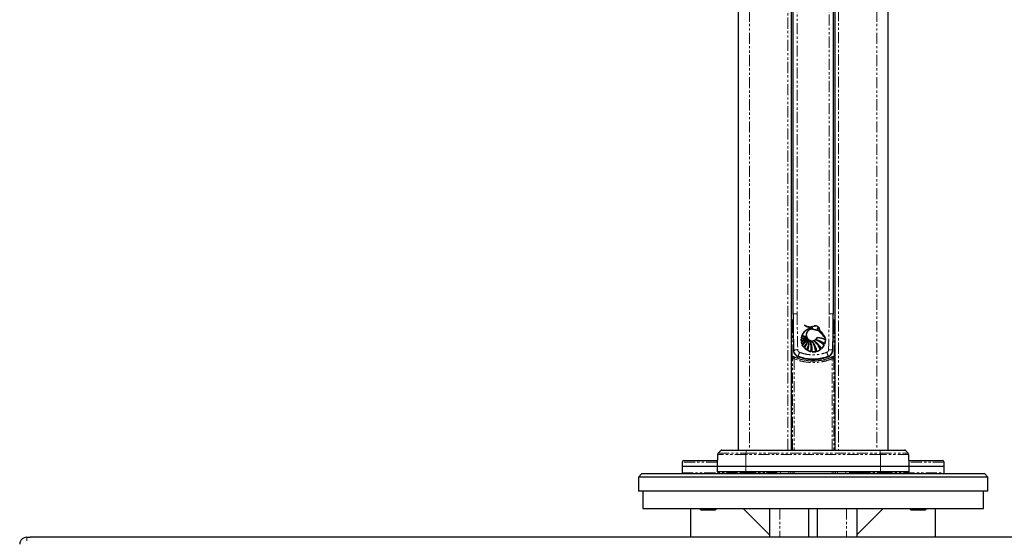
# Model space of a CAD drawing. Header units: millimetres. Extents: x 186 to 9508, y 327 to 8143.
# Tile 40 of 53: x 7054 to 7617, y 652 to 949. Entities that reach past the tile are written whole.
import ezdxf

# ---------------------------------------------------------------- set-up
doc = ezdxf.new("R2010")
doc.units = ezdxf.units.MM
doc.linetypes.add('PHANTOM', pattern=[12.7, 6.35, -1.27, 1.27, -1.27, 1.27, -1.27])

msp = doc.modelspace()

# ---------------------------------------------------------------- linework, layer by layer
at = {"color": 7, "linetype": 'Continuous', "lineweight": 25}
for p, q in [((7465.15, 2808.28), (7465.15, 702.12)), ((7551.07, 702.12), (7551.07, 2808.28)), ((7495.79, 702.12), (7495.79, 2501.07)), ((7520.43, 2500.99), (7520.43, 702.12)), ((7496.61, 780.12), (7496.61, 984.66)), ((7519.61, 984.66), (7519.61, 780.12)), ((7496.61, 779.84), (7496.61, 780.12)), ((7519.61, 780.12), (7519.61, 779.84)), ((7495.79, 776.62), (7496.66, 776.62)), ((7505.74, 771.69), (7507.71, 772.27)), ((7519.59, 776.62), (7520.43, 776.62)), ((7501.32, 765.88), (7504.36, 766.21)), ((7501.37, 766.28), (7501.65, 767.43)), ((7504.36, 766.21), (7501.37, 766.28)), ((7501.65, 767.43), (7504.06, 766.89)), ((7504.06, 766.89), (7501.78, 767.8)), ((7501.31, 764.67), (7501.32, 765.88)), ((7504.67, 765.73), (7501.31, 764.67)), ((7501.37, 764.17), (7504.67, 765.73)), ((7501.71, 762.84), (7501.37, 764.17)), ((7505.04, 765.35), (7501.71, 762.84)), ((7501.9, 762.37), (7505.04, 765.35)), ((7502.7, 761.03), (7501.9, 762.37)), ((7504.41, 759.44), (7503.09, 760.57)), ((7514.39, 762.11), (7512.94, 760.17)), ((7515.13, 765.35), (7514.73, 762.92)), ((7515.13, 764.89), (7515.13, 764.89)), ((7506.74, 758.46), (7504.97, 759.11)), ((7509.56, 758.44), (7507.49, 758.34)), ((7512.32, 759.66), (7510.28, 758.62)), ((7453.4, 699.65), (7453.15, 692.62)), ((7455.19, 701.83), (7453.69, 700.33)), ((7455.9, 702.12), (7470.01, 702.12)), ((7470.01, 702.12), (7546.21, 702.12)), ((7546.21, 702.12), (7560.33, 702.12)), ((7562.53, 700.33), (7561.03, 701.83)), ((7563.07, 692.62), (7562.83, 699.65)), ((7433.2, 695.15), (7433.11, 692.62)), ((7434.2, 696.12), (7453.28, 696.12)), ((7562.95, 696.12), (7582.02, 696.12)), ((7583.11, 692.62), (7583.02, 695.15)), ((7410.11, 688.62), (7408.11, 686.62)), ((7410.11, 688.62), (7508.11, 688.62)), ((7433.11, 692.62), (7433.11, 689.12)), ((7453.15, 692.62), (7433.11, 692.62)), ((7453.15, 692.62), (7453.15, 689.62)), ((7469.51, 692.62), (7453.15, 692.62)), ((7469.51, 689.62), (7453.15, 689.62)), ((7469.1, 689.12), (7471.25, 689.5)), ((7471.32, 689.5), (7469.19, 689.12)), ((7546.71, 692.62), (7469.51, 692.62)), ((7546.71, 689.62), (7469.51, 689.62)), ((7471.25, 689.5), (7471.25, 689.62)), ((7471.25, 689.5), (7471.32, 689.5)), ((7471.32, 689.5), (7471.32, 689.62)), ((7484.53, 689.12), (7484.53, 689.62)), ((7487.36, 688.62), (7487.36, 689.62)), ((7508.11, 688.62), (7606.11, 688.62)), ((7528.86, 689.62), (7528.86, 688.62)), ((7531.69, 689.12), (7531.69, 689.62)), ((7544.91, 689.5), (7544.91, 689.62)), ((7544.91, 689.5), (7544.98, 689.5)), ((7547.04, 689.12), (7544.91, 689.5)), ((7544.98, 689.5), (7544.98, 689.62)), ((7544.98, 689.5), (7547.12, 689.12)), ((7563.07, 692.62), (7546.71, 692.62)), ((7563.07, 689.62), (7546.71, 689.62)), ((7563.07, 689.62), (7563.07, 692.62)), ((7583.11, 692.62), (7563.07, 692.62)), ((7583.11, 689.12), (7583.11, 692.62)), ((7608.11, 686.62), (7606.11, 688.62)), ((7408.11, 686.62), (7408.11, 678.62)), ((7508.11, 686.62), (7408.11, 686.62)), ((7608.11, 686.62), (7508.11, 686.62)), ((7608.11, 678.62), (7608.11, 686.62)), ((7508.11, 678.62), (7408.11, 678.62)), ((7410.61, 678.62), (7410.61, 668.62)), ((7608.11, 678.62), (7508.11, 678.62)), ((7605.61, 668.62), (7605.61, 678.62)), ((7410.61, 668.62), (7605.61, 668.62)), ((7438.11, 652.12), (7438.11, 668.62)), ((7443.04, 668.62), (7443.84, 667.82)), ((7443.84, 667.82), (7452.18, 667.82)), ((7452.18, 667.82), (7452.98, 668.62)), ((7468.11, 668.62), (7483.11, 653.62)), ((7483.11, 668.62), (7483.11, 652.12)), ((7505.61, 652.12), (7505.61, 668.62)), ((7510.61, 652.12), (7510.61, 668.62)), ((7533.11, 668.62), (7533.11, 652.12)), ((7548.11, 668.62), (7533.11, 653.62)), ((7563.24, 668.62), (7564.04, 667.82)), ((7564.04, 667.82), (7572.39, 667.82)), ((7572.39, 667.82), (7573.19, 668.62)), ((7578.11, 652.12), (7578.11, 668.62)), ((7058.11, 652.12), (7060.11, 652.12)), ((7956.11, 652.12), (7060.11, 652.12))]:
    msp.add_line(p, q, dxfattribs=at)
at = {"color": 8, "linetype": 'PHANTOM', "lineweight": 18}
for p, q in [((7471.7, 2807.97), (7471.7, 702.12)), ((7544.53, 2807.97), (7544.53, 702.12)), ((7493.65, 702.12), (7493.65, 2503.48)), ((7522.58, 2503.55), (7522.58, 702.12)), ((7499, 984.66), (7499, 780.12)), ((7517.23, 780.12), (7517.23, 984.66)), ((7496.61, 780.12), (7499, 780.12)), ((7519.61, 780.12), (7517.23, 780.12)), ((7496.12, 776.31), (7496.66, 776.31)), ((7496.12, 775.31), (7496.12, 776.31)), ((7496.12, 775.31), (7496.12, 755.98)), ((7496.66, 775.31), (7496.12, 775.31)), ((7520.1, 775.31), (7519.57, 775.31)), ((7519.59, 776.31), (7520.1, 776.31)), ((7520.1, 776.31), (7520.1, 775.31)), ((7520.1, 755.98), (7520.1, 775.31)), ((7496.3, 702.12), (7496.3, 754.35)), ((7496.3, 754.35), (7497.24, 754.35)), ((7497.24, 754.35), (7497.24, 702.12)), ((7518.98, 702.12), (7518.98, 754.35)), ((7518.98, 754.35), (7519.92, 754.35)), ((7519.92, 754.35), (7519.92, 702.12)), ((7469.56, 699.65), (7453.4, 699.65)), ((7453.69, 700.33), (7469.61, 700.33)), ((7469.88, 701.83), (7455.19, 701.83)), ((7469.56, 699.65), (7469.51, 692.62)), ((7546.67, 699.65), (7469.56, 699.65)), ((7469.61, 700.33), (7469.88, 701.83)), ((7469.61, 700.33), (7546.61, 700.33)), ((7546.34, 701.83), (7469.88, 701.83)), ((7546.61, 700.33), (7546.34, 701.83)), ((7561.03, 701.83), (7546.34, 701.83)), ((7546.61, 700.33), (7562.53, 700.33)), ((7546.67, 699.65), (7546.71, 692.62)), ((7562.83, 699.65), (7546.67, 699.65)), ((7453.24, 695.15), (7433.2, 695.15)), ((7583.02, 695.15), (7562.98, 695.15)), ((7433.11, 689.12), (7469.1, 689.12)), ((7466.35, 688.63), (7466.43, 688.63)), ((7469.08, 689.12), (7481.69, 689.12)), ((7469.51, 689.62), (7469.51, 692.62)), ((7481.69, 689.12), (7481.69, 689.62)), ((7481.69, 689.12), (7484.53, 689.12)), ((7484.53, 689.12), (7485.73, 689.12)), ((7485.73, 689.12), (7485.73, 689.62)), ((7485.73, 689.12), (7487.36, 689.12)), ((7489.36, 689.62), (7489.36, 688.62)), ((7494.28, 688.62), (7494.28, 689.62)), ((7495.27, 689.62), (7495.27, 688.62)), ((7496.38, 688.62), (7496.38, 689.62)), ((7497.31, 689.62), (7497.31, 688.62)), ((7518.91, 688.62), (7518.91, 689.62)), ((7519.85, 689.62), (7519.85, 688.62)), ((7520.95, 688.62), (7520.95, 689.62)), ((7521.94, 689.62), (7521.94, 688.62)), ((7526.86, 688.62), (7526.86, 689.62)), ((7528.86, 689.12), (7530.5, 689.12)), ((7530.5, 689.12), (7530.5, 689.62)), ((7530.5, 689.12), (7531.69, 689.12)), ((7531.69, 689.12), (7534.54, 689.12)), ((7534.54, 689.12), (7534.54, 689.62)), ((7534.54, 689.12), (7547.14, 689.12)), ((7546.71, 689.62), (7546.71, 692.62)), ((7547.12, 689.12), (7583.11, 689.12)), ((7549.8, 688.63), (7549.87, 688.63)), ((7489.11, 668.62), (7489.11, 652.12)), ((7527.11, 668.62), (7527.11, 652.12)), ((7058.11, 652.12), (7058.11, 650.12))]:
    msp.add_line(p, q, dxfattribs=at)
at = {"color": 7, "linetype": 'Continuous', "lineweight": 25, "flags": 128}
msp.add_lwpolyline([(7495.79, 755.11), (7495.93, 755.3), (7495.99, 755.37)], dxfattribs=at)
at = {"color": 8, "linetype": 'PHANTOM', "lineweight": 18, "flags": 128}
for points in [[(7496.9, 759.41), (7496.93, 759.41), (7497.09, 759.42), (7497.36, 759.43), (7497.74, 759.44), (7498.2, 759.45), (7498.73, 759.47), (7499.29, 759.48)], [(7519.32, 759.41), (7519.29, 759.41), (7519.14, 759.42), (7518.86, 759.43), (7518.49, 759.44), (7518.02, 759.45), (7517.49, 759.47), (7516.93, 759.48)], [(7469.88, 701.83), (7469.9, 701.89), (7469.91, 701.95), (7469.93, 702), (7469.94, 702.04), (7469.96, 702.08), (7469.98, 702.1), (7469.99, 702.11), (7470.01, 702.12)], [(7546.21, 702.12), (7546.23, 702.11), (7546.25, 702.1), (7546.27, 702.08), (7546.28, 702.04), (7546.3, 702), (7546.31, 701.95), (7546.33, 701.89), (7546.34, 701.83)], [(7481.69, 689.12), (7481.69, 689.02), (7481.7, 688.93), (7481.72, 688.84), (7481.75, 688.77), (7481.78, 688.7), (7481.82, 688.66), (7481.86, 688.63), (7481.9, 688.62)], [(7534.54, 689.12), (7534.53, 689.02), (7534.52, 688.93), (7534.5, 688.84), (7534.48, 688.77), (7534.44, 688.7), (7534.41, 688.66), (7534.37, 688.63), (7534.33, 688.62)]]:
    msp.add_lwpolyline(points, dxfattribs=at)
at = {"color": 8, "linetype": 'PHANTOM', "lineweight": 18}
for centre, radius, start, end in [((7496.89, 781.87), 2.06, 262.1815, 270.2498), ((7519.33, 781.87), 2.06, 269.7502, 277.8185), ((7496.66, 754.63), 0.997, 66.318, 132.0954), ((7497.3, 765.61), 6.49, 266.5196, 272.2832), ((7502.1, 752.64), 5.15, 149.1621, 160.5403), ((7515.94, 751.3), 17.01, 156.535, 164.8494), ((7500.4, 755.37), 0.887, 158.3622, 174.4412), ((7500.29, 751.3), 17.01, 15.1506, 23.465), ((7515.82, 755.37), 0.887, 5.558, 21.6359), ((7518.92, 754.35), 1, 0.0292, 112.2064), ((7514.12, 752.64), 5.15, 19.4597, 30.8379), ((7519.56, 754.63), 0.996, 64.5502, 113.7007), ((7507.11, 780.68), 28.46, 246.5597, 247.6707), ((7509.11, 780.68), 28.46, 292.3293, 293.4403), ((7473.64, 699.67), 4.09, 170.7431, 180.2036), ((7542.58, 699.67), 4.09, 359.7964, 9.2569), ((7485.29, 689.06), 0.446, 281.4218, 8.0495), ((7487.02, 688.98), 0.363, 276.2253, 342.0978), ((7529.21, 688.98), 0.363, 197.9022, 263.7747), ((7530.94, 689.06), 0.446, 171.9505, 258.5782)]:
    msp.add_arc(centre, radius, start, end, dxfattribs=at)
at = {"color": 7, "linetype": 'Continuous', "lineweight": 25}
for centre, radius, start, end in [((7507.26, 779.33), 7.07, 234.9491, 273.6336), ((7506.38, 779.53), 6.79, 242.0308, 289.4449), ((7510.34, 759.64), 12.9, 101.7796, 110.9231), ((7501.42, 779.1), 13.22, 269.575, 282.8604), ((7508.21, 765.22), 6.92, 161.442, 171.2648), ((7503.28, 785.2), 19.03, 264.232, 273.25), ((7505.98, 781.11), 14.35, 252.4228, 262.2999), ((7508.21, 765.22), 6.92, 110.9231, 158.1756), ((7509.43, 783.59), 17.54, 244.1715, 252.1797), ((7507.49, 767.99), 3.34, 90, 335.5788), ((7508.97, 751.87), 14.83, 65.4532, 83.9344), ((7495.84, 752.33), 23.65, 35.5417, 50.9766), ((7495.35, 755.53), 22.37, 28.1521, 43.1807), ((7508.21, 765.22), 6.92, 174.5763, 184.607), ((7498.66, 778.87), 14.45, 280.55, 294.5724), ((7497.46, 776.73), 13.15, 287.2705, 303.2498), ((7508.21, 765.22), 6.92, 188.7352, 200.1624), ((7493.02, 777.82), 17.32, 300.1279, 313.9709), ((7493.13, 774.73), 15.16, 305.3799, 321.8112), ((7508.21, 765.22), 6.92, 204.392, 217.3018), ((7492.92, 770.55), 13.65, 315.7687, 336.0437), ((7491.09, 769.62), 15.03, 322.9565, 342.1294), ((7508.21, 765.22), 6.92, 222.2881, 236.7337), ((7485.77, 767.62), 20.36, 336.303, 351.808), ((7490.98, 764.36), 14.94, 339.4257, 1.3843), ((7492.8, 759.28), 14.72, 356.3235, 20.4087), ((7492.15, 761.09), 14.82, 349.7698, 12.9496), ((7495.81, 755.23), 14.86, 13.1802, 38.1706), ((7494.62, 756.61), 15.05, 6.9502, 31.2139), ((7501.29, 753.06), 13.65, 31.4167, 57.4052), ((7498.98, 753.48), 14.71, 24.8613, 48.9152), ((7505.4, 749.85), 16.06, 54.4516, 73.9453), ((7502.57, 750), 16.92, 45.7104, 64.5788), ((7508.21, 765.22), 6.92, 313.1445, 333.2876), ((7508.21, 765.22), 6.92, 340.5285, 1.0701), ((7497.3, 754.35), 1, 67.7936, 179.9708), ((7508.11, 780.68), 27.46, 246.2772, 247.6707), ((7508.21, 765.22), 6.92, 242.1216, 257.7389), ((7508.21, 765.22), 6.92, 264.0478, 281.2543), ((7508.21, 765.22), 6.92, 287.3915, 306.4775), ((7508.11, 780.68), 27.46, 292.3293, 293.7228), ((7519.56, 754.62), 1, 29.3315, 64.5609), ((7454.4, 699.62), 1, 135, 178), ((7455.9, 701.12), 1, 90, 135), ((7560.33, 701.12), 1, 45, 90), ((7561.83, 699.62), 1, 2, 45), ((7434.2, 695.12), 1, 90, 178), ((7582.02, 695.12), 1, 2, 90), ((7433.61, 689.12), 0.5, 180, 270), ((7484.03, 689.12), 0.5, 270, 0), ((7532.19, 689.12), 0.5, 180, 270), ((7582.61, 689.12), 0.5, 270, 0)]:
    msp.add_arc(centre, radius, start, end, dxfattribs=at)
at = {"color": 8, "linetype": 'PHANTOM', "lineweight": 18}
for centre, major_axis, ratio, start_param, end_param in [((7496.12, 776.28), (2, 0), 0.017455, 1.570796, 1.735817), ((7496.12, 775.28), (1, 0), 0.03491, 1.570796, 1.905559), ((7520.1, 776.28), (2, 0), 0.017455, 1.405776, 1.570796), ((7520.1, 775.28), (1, 0), 0.03491, 1.236034, 1.570796)]:
    msp.add_ellipse(centre, major_axis=major_axis, ratio=ratio, start_param=start_param, end_param=end_param, dxfattribs=at)
at = {"color": 7, "linetype": 'Continuous', "lineweight": 25}
for points, knots in [([(7496.65, 780.06), (7496.64, 776.86), (7496.63, 769.97), (7496.83, 763.09), (7496.93, 759.41)], [0, 0, 0, 0, 0.465283, 1, 1, 1, 1]), ([(7496.65, 779.77), (7496.64, 776.57), (7496.63, 769.68), (7496.83, 762.81), (7496.93, 759.13)], [0, 0, 0, 0, 0.465292, 1, 1, 1, 1]), ([(7519.31, 759.41), (7519.35, 760.8), (7519.53, 767.03), (7519.65, 773.94), (7519.6, 779.46), (7519.59, 780.12)], [0, 0, 0, 0, 0.200385, 0.903333, 1, 1, 1, 1]), ([(7519.31, 759.13), (7519.35, 760.51), (7519.53, 766.74), (7519.65, 773.65), (7519.6, 779.17), (7519.59, 779.84)], [0, 0, 0, 0, 0.200385, 0.903324, 1, 1, 1, 1]), ([(7503.2, 773.54), (7503.91, 773.25), (7505.32, 772.67), (7507.25, 772.71), (7508.31, 773.03), (7508.64, 773.13)], [0, 0, 0, 0, 0.407312, 0.814632, 1, 1, 1, 1]), ([(7507.71, 772.27), (7506.9, 772.29), (7505.29, 772.33), (7503.9, 773.13), (7503.2, 773.54)], [0, 0, 0, 0, 0.499468, 1, 1, 1, 1]), ([(7511.66, 770.83), (7511.68, 771.02), (7511.73, 771.4), (7511.53, 771.98), (7511.17, 772.53), (7510.61, 772.99), (7509.8, 773.26), (7509.11, 773.27), (7508.71, 773.15), (7508.64, 773.13)], [0, 0, 0, 0, 0.125845, 0.251052, 0.393403, 0.557567, 0.726466, 0.952102, 1, 1, 1, 1]), ([(7511.66, 770.83), (7511.68, 771.02), (7511.73, 771.4), (7511.49, 772.13), (7510.87, 772.88), (7509.77, 773.32), (7509.02, 773.19), (7508.64, 773.13)], [0, 0, 0, 0, 0.125864, 0.251162, 0.500722, 0.749637, 1, 1, 1, 1]), ([(7508.64, 773.13), (7508.95, 773.19), (7509.51, 773.29), (7510.35, 773.12), (7511.03, 772.69), (7511.5, 772.07), (7511.73, 771.42), (7511.68, 771), (7511.66, 770.83)], [0, 0, 0, 0, 0.203305, 0.377232, 0.557372, 0.722911, 0.890069, 1, 1, 1, 1]), ([(7510.49, 771.9), (7510.49, 771.91), (7510.51, 771.93), (7510.55, 771.96), (7510.61, 771.98), (7510.72, 771.97), (7510.86, 771.93), (7510.97, 771.85), (7511.03, 771.76), (7511.05, 771.71), (7511.05, 771.66), (7511.04, 771.62), (7511.01, 771.59), (7510.97, 771.56), (7510.89, 771.54), (7510.77, 771.56), (7510.64, 771.62), (7510.54, 771.7), (7510.49, 771.77), (7510.47, 771.83), (7510.48, 771.87), (7510.48, 771.89), (7510.49, 771.9)], [0, 0, 0, 0, 0.024513, 0.048902, 0.088765, 0.153507, 0.255542, 0.360865, 0.409297, 0.450091, 0.477057, 0.504228, 0.527613, 0.557644, 0.602381, 0.676251, 0.785499, 0.872894, 0.919909, 0.956171, 0.982207, 1, 1, 1, 1]), ([(7501.78, 767.8), (7502.14, 768.49), (7502.86, 769.87), (7504.39, 771.1), (7505.42, 771.55), (7505.74, 771.69)], [0, 0, 0, 0, 0.408816, 0.817629, 1, 1, 1, 1]), ([(7507.49, 771.34), (7507.11, 771.3), (7506.36, 771.23), (7505.36, 770.65), (7504.6, 769.8), (7504.17, 768.74), (7504.1, 767.6), (7504.43, 766.5), (7505.09, 765.57), (7506.03, 764.91), (7507.13, 764.6), (7508.27, 764.68), (7509.32, 765.12), (7510.1, 765.81), (7510.41, 766.38), (7510.53, 766.61)], [0, 0, 0, 0, 0.078696, 0.157392, 0.236095, 0.314802, 0.393497, 0.472181, 0.55087, 0.629574, 0.70828, 0.786977, 0.865665, 0.944358, 1, 1, 1, 1]), ([(7510.72, 770.7), (7510.65, 770.74), (7510.42, 770.85), (7509.87, 770.81), (7509.17, 771.04), (7508.36, 771.31), (7507.78, 771.33), (7507.49, 771.34)], [0, 0, 0, 0, 0.076678, 0.228327, 0.480722, 0.736716, 1, 1, 1, 1]), ([(7507.49, 771.34), (7507.9, 771.31), (7508.66, 771.27), (7509.52, 770.86), (7510.15, 770.84), (7510.51, 770.82), (7510.67, 770.73), (7510.72, 770.7)], [0, 0, 0, 0, 0.369936, 0.682977, 0.841031, 0.942257, 1, 1, 1, 1]), ([(7507.49, 771.34), (7508.1, 771.24), (7508.97, 771.09), (7509.93, 770.82), (7510.43, 770.84), (7510.63, 770.75), (7510.72, 770.7)], [0, 0, 0, 0, 0.559889, 0.805798, 0.903562, 1, 1, 1, 1]), ([(7510.53, 766.61), (7511.31, 766.5), (7512.9, 766.26), (7514.38, 765.66), (7515.13, 765.35)], [0, 0, 0, 0, 0.4934454, 1, 1, 1, 1]), ([(7515.08, 766.08), (7514.43, 766.92), (7513.14, 768.6), (7511.53, 770), (7510.72, 770.7)], [0, 0, 0, 0, 0.495447, 1, 1, 1, 1]), ([(7511.66, 770.83), (7512.31, 770.1), (7513.6, 768.63), (7514.58, 766.93), (7515.08, 766.08)], [0, 0, 0, 0, 0.495687, 1, 1, 1, 1]), ([(7505.4, 765.01), (7505.04, 764.3), (7504.32, 762.85), (7503.25, 761.64), (7502.7, 761.03)], [0, 0, 0, 0, 0.492125, 1, 1, 1, 1]), ([(7503.09, 760.57), (7503.56, 761.25), (7504.51, 762.63), (7505.1, 764.21), (7505.4, 765.01)], [0, 0, 0, 0, 0.492962, 1, 1, 1, 1]), ([(7505.92, 764.72), (7505.76, 763.82), (7505.44, 762.01), (7504.75, 760.3), (7504.41, 759.44)], [0, 0, 0, 0, 0.495408, 1, 1, 1, 1]), ([(7504.97, 759.11), (7505.26, 760), (7505.85, 761.83), (7505.9, 763.74), (7505.92, 764.72)], [0, 0, 0, 0, 0.490764, 1, 1, 1, 1]), ([(7506.6, 764.42), (7506.74, 763.61), (7507.03, 761.96), (7506.97, 759.95), (7506.79, 758.79), (7506.74, 758.46)], [0, 0, 0, 0, 0.410916, 0.833749, 1, 1, 1, 1]), ([(7507.49, 758.34), (7507.5, 759.16), (7507.53, 760.81), (7507.13, 762.85), (7506.73, 764.03), (7506.6, 764.42)], [0, 0, 0, 0, 0.3954651, 0.8023983, 1, 1, 1, 1]), ([(7507.49, 764.42), (7507.89, 763.68), (7508.69, 762.19), (7509.3, 760.14), (7509.49, 758.86), (7509.56, 758.44)], [0, 0, 0, 0, 0.392553, 0.796491, 1, 1, 1, 1]), ([(7510.28, 758.62), (7510.05, 759.41), (7509.59, 761.02), (7508.57, 762.95), (7507.78, 764.02), (7507.49, 764.42)], [0, 0, 0, 0, 0.381125, 0.773301, 1, 1, 1, 1]), ([(7508.64, 764.56), (7509.23, 763.99), (7510.42, 762.85), (7511.59, 761.13), (7512.14, 760.02), (7512.32, 759.66)], [0, 0, 0, 0, 0.395931, 0.803347, 1, 1, 1, 1]), ([(7512.94, 760.17), (7512.51, 760.8), (7511.65, 762.07), (7510.15, 763.52), (7509.08, 764.26), (7508.64, 764.56)], [0, 0, 0, 0, 0.366427, 0.743475, 1, 1, 1, 1]), ([(7509.84, 765.28), (7510.65, 764.86), (7512.3, 763.99), (7513.69, 762.74), (7514.39, 762.11)], [0, 0, 0, 0, 0.493177, 1, 1, 1, 1]), ([(7514.73, 762.92), (7513.98, 763.41), (7512.45, 764.41), (7510.72, 764.99), (7509.84, 765.28)], [0, 0, 0, 0, 0.492715, 1, 1, 1, 1]), ([(7495.79, 756.14), (7495.85, 756.11), (7496.06, 756.01), (7496.39, 755.84), (7496.74, 755.68), (7496.99, 755.57), (7497.04, 755.55), (7497.06, 755.54)], [0, 0, 0, 0, 0.086688, 0.33037, 0.556866, 0.777333, 1, 1, 1, 1]), ([(7496, 755.36), (7496.03, 755.39), (7496.12, 755.48), (7496.31, 755.57), (7496.53, 755.62), (7496.71, 755.63), (7496.86, 755.61), (7496.96, 755.58), (7497.02, 755.56), (7497.04, 755.55), (7497.05, 755.55)], [0, 0, 0, 0, 0.10865, 0.343675, 0.542358, 0.707755, 0.838842, 0.933165, 0.989878, 1, 1, 1, 1]), ([(7496.91, 759.42), (7496.91, 759.4), (7496.88, 759.01), (7497.07, 758.26), (7497.54, 757.26), (7498.29, 756.44), (7498.99, 755.94), (7499.43, 755.79), (7499.52, 755.76)], [0, 0, 0, 0, 0.012431, 0.243026, 0.473832, 0.706878, 0.936944, 1, 1, 1, 1]), ([(7496.91, 759.13), (7496.91, 759.11), (7496.88, 758.73), (7497.07, 757.97), (7497.54, 756.97), (7498.29, 756.15), (7499, 755.65), (7499.45, 755.5), (7499.55, 755.47)], [0, 0, 0, 0, 0.012343, 0.241416, 0.470718, 0.702275, 0.930903, 1, 1, 1, 1]), ([(7497.68, 755.28), (7499.07, 754.78), (7501.89, 753.78), (7506.42, 753.15), (7510.78, 753.24), (7514.88, 753.95), (7517.32, 754.83), (7518.55, 755.28)], [0, 0, 0, 0, 0.20748, 0.419032, 0.636748, 0.816519, 1, 1, 1, 1]), ([(7516.71, 755.74), (7516.43, 755.64), (7514.94, 755.08), (7512.09, 754.35), (7508.16, 754.01), (7504.21, 754.34), (7501.35, 755.05), (7499.81, 755.63), (7499.52, 755.74)], [0, 0, 0, 0, 0.050072, 0.271765, 0.49989, 0.719919, 0.946238, 1, 1, 1, 1]), ([(7516.71, 755.46), (7516.43, 755.35), (7514.94, 754.79), (7512.09, 754.06), (7508.16, 753.72), (7504.21, 754.05), (7501.35, 754.77), (7499.81, 755.35), (7499.52, 755.46)], [0, 0, 0, 0, 0.0500716, 0.2717649, 0.4998902, 0.7199193, 0.9462381, 1, 1, 1, 1]), ([(7516.7, 755.76), (7517.02, 755.91), (7517.71, 756.22), (7518.53, 757.05), (7519.09, 758.07), (7519.34, 758.91), (7519.31, 759.35), (7519.3, 759.41)], [0, 0, 0, 0, 0.222917, 0.471814, 0.717922, 0.960478, 1, 1, 1, 1]), ([(7516.7, 755.47), (7517.02, 755.62), (7517.71, 755.93), (7518.53, 756.76), (7519.09, 757.79), (7519.34, 758.62), (7519.31, 759.07), (7519.3, 759.13)], [0, 0, 0, 0, 0.222831, 0.471832, 0.718079, 0.96078, 1, 1, 1, 1]), ([(7519.16, 755.54), (7519.16, 755.54), (7519.18, 755.55), (7519.29, 755.6), (7519.61, 755.74), (7520.02, 755.93), (7520.31, 756.08), (7520.43, 756.14)], [0, 0, 0, 0, 0.035664, 0.273787, 0.535521, 0.815188, 1, 1, 1, 1]), ([(7469.1, 689.12), (7468.82, 689.07), (7468.04, 688.93), (7467.06, 688.76), (7466.51, 688.66), (7466.35, 688.63)], [0, 0, 0, 0, 0.2771113, 0.782825, 1, 1, 1, 1]), ([(7466.43, 688.63), (7466.45, 688.63), (7466.51, 688.64), (7466.81, 688.7), (7467.73, 688.86), (7468.55, 689.01), (7469.19, 689.12)], [0, 0, 0, 0, 0.018948, 0.067542, 0.284125, 1, 1, 1, 1]), ([(7547.04, 689.12), (7547.32, 689.07), (7547.83, 688.98), (7548.5, 688.86), (7549, 688.77), (7549.31, 688.71), (7549.54, 688.67), (7549.7, 688.64), (7549.78, 688.63), (7549.8, 688.63)], [0, 0, 0, 0, 0.317138, 0.582096, 0.748577, 0.852581, 0.917349, 0.982594, 1, 1, 1, 1]), ([(7549.87, 688.63), (7549.77, 688.65), (7549.16, 688.76), (7548.14, 688.94), (7547.29, 689.09), (7547.12, 689.12)], [0, 0, 0, 0, 0.149268, 0.833988, 1, 1, 1, 1]), ([(7058.11, 652.12), (7057.6, 652.06), (7056.82, 651.98), (7055.9, 651.48), (7055.26, 650.97), (7054.75, 650.34), (7054.25, 649.41), (7054.17, 648.63), (7054.11, 648.12)], [0, 0, 0, 0, 0.241165, 0.369516, 0.5, 0.630484, 0.758835, 1, 1, 1, 1])]:
    msp.add_open_spline(points, degree=3, knots=knots, dxfattribs=at)
at = {"color": 8, "linetype": 'PHANTOM', "lineweight": 18}
for points, knots in [([(7499, 780.12), (7499, 777.58), (7499.02, 770.7), (7499.19, 763.82), (7499.29, 759.48)], [0, 0, 0, 0, 0.370215, 1, 1, 1, 1]), ([(7516.93, 759.48), (7517.04, 763.82), (7517.2, 770.7), (7517.22, 777.58), (7517.23, 780.12)], [0, 0, 0, 0, 0.629785, 1, 1, 1, 1]), ([(7499.29, 759.48), (7499.31, 759.36), (7499.34, 759.06), (7499.54, 758.67), (7499.87, 758.3), (7500.16, 758.16), (7500.33, 758.07)], [0, 0, 0, 0, 0.2084648, 0.4851414, 0.6864177, 1, 1, 1, 1]), ([(7500.33, 758.07), (7500.6, 757.97), (7501.96, 757.47), (7504.55, 756.82), (7508.21, 756.52), (7512.08, 756.83), (7514.61, 757.65), (7515.89, 758.07)], [0, 0, 0, 0, 0.053725, 0.273888, 0.500206, 0.745779, 1, 1, 1, 1]), ([(7515.89, 758.07), (7515.93, 758.09), (7516.14, 758.17), (7516.48, 758.41), (7516.74, 758.77), (7516.9, 759.14), (7516.92, 759.35), (7516.93, 759.48)], [0, 0, 0, 0, 0.070163, 0.361578, 0.652268, 0.785269, 1, 1, 1, 1]), ([(7518.98, 754.35), (7517.72, 753.9), (7515.19, 752.98), (7510.96, 752.25), (7506.4, 752.14), (7501.68, 752.78), (7498.7, 753.84), (7497.24, 754.35)], [0, 0, 0, 0, 0.179775, 0.363216, 0.574844, 0.792573, 1, 1, 1, 1])]:
    msp.add_open_spline(points, degree=3, knots=knots, dxfattribs=at)

doc.saveas('drawing.dxf')
